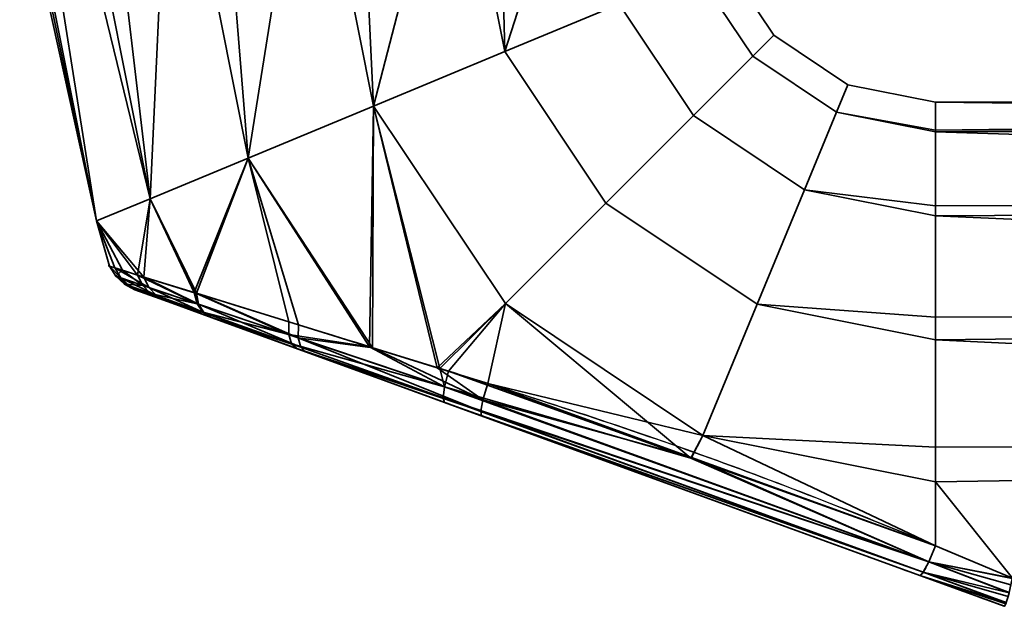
# Model space of a CAD drawing. Header units: millimetres. Extents: x -490 to 6690, y -115 to 132.
# Tile 7 of 256: x -269 to -226, y -115 to -89. Entities that reach past the tile are written whole.
import ezdxf

# ---------------------------------------------------------------- set-up
doc = ezdxf.new("R2010")
doc.units = ezdxf.units.MM
doc.layers.add('151', color=7, linetype='Continuous', true_color=0xffffff)

# ---------------------------------------------------------------- blocks, each defined once
blk = doc.blocks.new('UG_SURFACE_030')
at = {"layer": '151', "color": 254, "linetype": 'Continuous', "lineweight": 35}
for points in [[(-265.652, -98.182, 1100.881), (-265.652, -98.182, 1107.119), (-269, -83, 1104)], [(-265.652, -98.182, 1107.119), (-268.836, -83, 1105.559), (-269, -83, 1104)], [(-269, -83, 1104), (-268.672, -83, 1100.881), (-265.652, -98.182, 1100.881)], [(-265.652, -98.182, 1107.119), (-268.672, -83, 1107.119), (-268.836, -83, 1105.559)], [(-265.652, -98.182, 1100.881), (-268.672, -83, 1100.881), (-268.041, -83, 1099.465)], [(-266.766, -83, 1111.4), (-268.672, -83, 1107.119), (-265.652, -98.182, 1107.119), (-263.308, -97.211, 1112.817)], [(-268.041, -83, 1099.465), (-266.135, -83, 1095.183), (-263.308, -97.211, 1095.183), (-265.652, -98.182, 1100.881)], [(-263.308, -97.211, 1112.817), (-266.135, -83, 1112.817), (-266.766, -83, 1111.4)], [(-263.308, -97.211, 1095.183), (-266.135, -83, 1095.183), (-264.983, -83, 1094.146)], [(-262.652, -83, 1115.953), (-266.135, -83, 1112.817), (-263.308, -97.211, 1112.817)], [(-264.983, -83, 1094.146), (-261.5, -83, 1091.01), (-259.026, -95.437, 1091.01), (-263.308, -97.211, 1095.183)], [(-263.308, -97.211, 1112.817), (-259.026, -95.437, 1116.99), (-261.5, -83, 1116.99), (-262.652, -83, 1115.953)], [(-259.026, -95.437, 1091.01), (-261.5, -83, 1091.01), (-260.025, -83, 1090.53)], [(-257.043, -83, 1118.439), (-261.5, -83, 1116.99), (-259.026, -95.437, 1116.99)], [(-260.025, -83, 1090.53), (-255.568, -83, 1089.082), (-253.546, -93.167, 1089.082), (-259.026, -95.437, 1091.01)], [(-259.026, -95.437, 1116.99), (-253.546, -93.167, 1118.918), (-255.568, -83, 1118.918), (-257.043, -83, 1118.439)], [(-253.546, -93.167, 1089.082), (-255.568, -83, 1089.082), (-254.026, -83, 1089.244)], [(-250.907, -83, 1118.428), (-255.568, -83, 1118.918), (-253.546, -93.167, 1118.918)], [(-254.026, -83, 1089.244), (-249.365, -83, 1089.734), (-247.815, -90.793, 1089.734), (-253.546, -93.167, 1089.082)], [(-253.546, -93.167, 1118.918), (-247.815, -90.793, 1118.266), (-249.365, -83, 1118.266), (-250.907, -83, 1118.428)], [(-247.815, -90.793, 1089.734), (-249.365, -83, 1089.734), (-248.022, -83, 1090.51)], [(-245.306, -83, 1115.923), (-249.365, -83, 1118.266), (-247.815, -90.793, 1118.266)], [(-248.022, -83, 1090.51), (-243.963, -83, 1092.853), (-242.824, -88.726, 1092.853), (-247.815, -90.793, 1089.734)], [(-247.815, -90.793, 1118.266), (-242.824, -88.726, 1115.147), (-243.963, -83, 1115.147), (-245.306, -83, 1115.923)], [(-238.239, -86.827, 1104), (-236.071, -90.071, 1104), (-236.988, -90.988, 1097.899), (-239.437, -87.323, 1097.899)], [(-239.437, -87.323, 1110.101), (-236.988, -90.988, 1110.101), (-236.071, -90.071, 1104), (-238.239, -86.827, 1104)], [(-239.437, -87.323, 1097.899), (-236.988, -90.988, 1097.899), (-239.58, -93.58, 1092.853), (-242.824, -88.726, 1092.853)], [(-242.824, -88.726, 1115.147), (-239.58, -93.58, 1115.147), (-236.988, -90.988, 1110.101), (-239.437, -87.323, 1110.101)], [(-242.824, -88.726, 1092.853), (-239.58, -93.58, 1092.853), (-243.4, -97.4, 1089.734), (-247.815, -90.793, 1089.734)], [(-247.815, -90.793, 1118.266), (-243.4, -97.4, 1118.266), (-239.58, -93.58, 1115.147), (-242.824, -88.726, 1115.147)], [(-236.071, -90.071, 1104), (-232.827, -92.239, 1104), (-233.323, -93.437, 1097.899), (-236.988, -90.988, 1097.899)], [(-236.988, -90.988, 1110.101), (-233.323, -93.437, 1110.101), (-232.827, -92.239, 1104), (-236.071, -90.071, 1104)], [(-247.815, -90.793, 1089.734), (-243.4, -97.4, 1089.734), (-247.786, -101.786, 1089.082), (-253.546, -93.167, 1089.082)], [(-253.546, -93.167, 1118.918), (-247.786, -101.786, 1118.918), (-243.4, -97.4, 1118.266), (-247.815, -90.793, 1118.266)], [(-236.988, -90.988, 1097.899), (-233.323, -93.437, 1097.899), (-234.726, -96.824, 1092.853), (-239.58, -93.58, 1092.853)], [(-239.58, -93.58, 1115.147), (-234.726, -96.824, 1115.147), (-233.323, -93.437, 1110.101), (-236.988, -90.988, 1110.101)], [(-233.323, -93.437, 1097.899), (-232.827, -92.239, 1104), (-229, -93, 1104), (-229, -94.218, 1098.27)], [(-229, -94.218, 1109.73), (-229, -93, 1104), (-232.827, -92.239, 1104), (-233.323, -93.437, 1110.101)], [(-253.546, -93.167, 1118.918), (-259.026, -95.437, 1116.99), (-253.592, -103.716, 1116.839)], [(-253.726, -103.671, 1091.138), (-259.026, -95.437, 1091.01), (-253.546, -93.167, 1089.082)], [(-250.651, -104.62, 1090.135), (-253.726, -103.671, 1091.138), (-253.546, -93.167, 1089.082)], [(-253.546, -93.167, 1118.918), (-253.592, -103.716, 1116.839), (-250.761, -104.593, 1117.64)], [(-253.546, -93.167, 1089.082), (-247.786, -101.786, 1089.082), (-250.651, -104.62, 1090.135)], [(-250.761, -104.593, 1117.64), (-247.786, -101.786, 1118.918), (-253.546, -93.167, 1118.918)], [(-131, -94.144, 1098.254), (-229, -94.218, 1098.27), (-229, -93, 1104)], [(-131, -93, 1104), (-229, -93, 1104), (-229, -94.218, 1109.73)], [(-229, -94.218, 1109.73), (-131, -94.144, 1109.746), (-131, -93, 1104)], [(-229, -93, 1104), (-131, -93, 1104), (-131, -94.144, 1098.254)], [(-239.58, -93.58, 1092.853), (-234.726, -96.824, 1092.853), (-236.793, -101.815, 1089.734), (-243.4, -97.4, 1089.734)], [(-243.4, -97.4, 1118.266), (-236.793, -101.815, 1118.266), (-234.726, -96.824, 1115.147), (-239.58, -93.58, 1115.147)], [(-234.726, -96.824, 1092.853), (-233.323, -93.437, 1097.899), (-229, -94.297, 1097.899), (-229, -97.516, 1093.467)], [(-229, -97.516, 1114.532), (-229, -94.297, 1110.101), (-233.323, -93.437, 1110.101), (-234.726, -96.824, 1115.147)], [(-233.323, -93.437, 1110.101), (-229, -94.297, 1110.101), (-229, -94.218, 1109.73)], [(-229, -94.218, 1098.27), (-229, -94.297, 1097.899), (-233.323, -93.437, 1097.899)], [(-229, -94.297, 1097.899), (-131, -94.144, 1098.254), (-131, -97.402, 1093.385)], [(-131, -94.144, 1109.746), (-229, -94.218, 1109.73), (-229, -94.297, 1110.101)], [(-229, -94.297, 1110.101), (-131, -97.402, 1114.615), (-131, -94.144, 1109.746)], [(-229, -94.297, 1097.899), (-229, -94.218, 1098.27), (-131, -94.144, 1098.254)], [(-131, -97.402, 1093.385), (-229, -97.516, 1093.467), (-229, -94.297, 1097.899)], [(-229, -94.297, 1110.101), (-229, -97.516, 1114.532), (-131, -97.402, 1114.615)], [(-259.026, -95.437, 1116.99), (-263.308, -97.211, 1112.817), (-261.283, -101.34, 1112.813)], [(-261.387, -101.308, 1095.278), (-263.308, -97.211, 1095.183), (-259.026, -95.437, 1091.01)], [(-259.026, -95.437, 1091.01), (-257.241, -102.586, 1092.285), (-261.387, -101.308, 1095.278)], [(-261.283, -101.34, 1112.813), (-256.82, -102.716, 1115.926), (-259.026, -95.437, 1116.99)], [(-259.026, -95.437, 1091.01), (-253.726, -103.671, 1091.138), (-257.241, -102.586, 1092.285)], [(-256.82, -102.716, 1115.926), (-253.592, -103.716, 1116.839), (-259.026, -95.437, 1116.99)], [(-236.793, -101.815, 1089.734), (-234.726, -96.824, 1092.853), (-229, -97.963, 1092.853), (-229, -102.376, 1090.305)], [(-229, -102.376, 1117.695), (-229, -97.963, 1115.147), (-234.726, -96.824, 1115.147), (-236.793, -101.815, 1118.266)], [(-234.726, -96.824, 1115.147), (-229, -97.963, 1115.147), (-229, -97.516, 1114.532)], [(-229, -97.516, 1093.467), (-229, -97.963, 1092.853), (-234.726, -96.824, 1092.853)], [(-265.652, -98.182, 1100.881), (-263.308, -97.211, 1095.183), (-263.858, -100.541, 1098.674)], [(-263.576, -100.629, 1109.854), (-263.308, -97.211, 1112.817), (-265.652, -98.182, 1107.119)], [(-263.308, -97.211, 1095.183), (-261.387, -101.308, 1095.278), (-263.858, -100.541, 1098.674)], [(-263.576, -100.629, 1109.854), (-261.325, -101.327, 1112.784), (-263.308, -97.211, 1112.817)], [(-261.325, -101.327, 1112.784), (-261.283, -101.34, 1112.813), (-263.308, -97.211, 1112.817)], [(-243.4, -97.4, 1089.734), (-236.793, -101.815, 1089.734), (-239.167, -107.546, 1089.082), (-247.786, -101.786, 1089.082)], [(-247.786, -101.786, 1118.918), (-239.167, -107.546, 1118.918), (-236.793, -101.815, 1118.266), (-243.4, -97.4, 1118.266)], [(-229, -97.963, 1092.853), (-131, -97.402, 1093.385), (-131, -102.277, 1090.135)], [(-131, -102.277, 1117.865), (-131, -97.402, 1114.615), (-229, -97.963, 1115.147)], [(-131, -97.402, 1114.615), (-229, -97.516, 1114.532), (-229, -97.963, 1115.147)], [(-229, -97.963, 1092.853), (-229, -97.516, 1093.467), (-131, -97.402, 1093.385)], [(-131, -102.277, 1090.135), (-229, -102.376, 1090.305), (-229, -97.963, 1092.853)], [(-229, -97.963, 1115.147), (-229, -102.376, 1117.695), (-131, -102.277, 1117.865)], [(-265.652, -98.182, 1107.119), (-265.652, -98.182, 1100.881), (-265.084, -100.158, 1102.843)], [(-265.652, -98.182, 1100.881), (-264.516, -100.335, 1100.914), (-265.084, -100.158, 1102.843)], [(-265.652, -98.182, 1107.119), (-264.85, -100.231, 1106.582), (-263.576, -100.629, 1109.854)], [(-265.084, -100.158, 1102.843), (-264.85, -100.231, 1106.582), (-265.652, -98.182, 1107.119)], [(-263.858, -100.541, 1098.674), (-264.516, -100.335, 1100.914), (-265.652, -98.182, 1100.881)], [(-264.805, -100.594, 1102.889), (-265.084, -100.158, 1102.843), (-264.516, -100.335, 1100.914)], [(-265.084, -100.158, 1102.843), (-264.805, -100.594, 1102.889), (-264.581, -100.67, 1106.481)], [(-264.581, -100.67, 1106.481), (-264.85, -100.231, 1106.582), (-265.084, -100.158, 1102.843)], [(-264.85, -100.231, 1106.582), (-264.581, -100.67, 1106.481), (-263.357, -101.084, 1109.63)], [(-263.357, -101.084, 1109.63), (-263.576, -100.629, 1109.854), (-264.85, -100.231, 1106.582)], [(-263.628, -100.992, 1098.879), (-264.805, -100.594, 1102.889), (-264.516, -100.335, 1100.914)], [(-264.805, -100.594, 1102.889), (-264.425, -100.943, 1102.941), (-264.209, -101.02, 1106.364)], [(-264.209, -101.02, 1106.364), (-264.581, -100.67, 1106.481), (-264.805, -100.594, 1102.889)], [(-264.425, -100.943, 1102.941), (-264.805, -100.594, 1102.889), (-263.628, -100.992, 1098.879)], [(-264.516, -100.335, 1100.914), (-263.858, -100.541, 1098.674), (-263.628, -100.992, 1098.879)], [(-263.858, -100.541, 1098.674), (-261.387, -101.308, 1095.278), (-261.25, -101.795, 1095.602)], [(-261.25, -101.795, 1095.602), (-263.628, -100.992, 1098.879), (-263.858, -100.541, 1098.674)], [(-264.581, -100.67, 1106.481), (-264.209, -101.02, 1106.364), (-263.03, -101.441, 1109.363)], [(-263.03, -101.441, 1109.363), (-263.357, -101.084, 1109.63), (-264.581, -100.67, 1106.481)], [(-263.628, -100.992, 1098.879), (-263.291, -101.348, 1099.121), (-264.425, -100.943, 1102.941)], [(-264.209, -101.02, 1106.364), (-264.425, -100.943, 1102.941), (-263.967, -101.181, 1102.998)], [(-263.967, -101.181, 1102.998), (-264.425, -100.943, 1102.941), (-263.291, -101.348, 1099.121)], [(-263.03, -101.441, 1109.363), (-264.209, -101.02, 1106.364), (-263.758, -101.257, 1106.238)], [(-263.967, -101.181, 1102.998), (-263.758, -101.257, 1106.238), (-264.209, -101.02, 1106.364)], [(-263.291, -101.348, 1099.121), (-263.628, -100.992, 1098.879), (-261.25, -101.795, 1095.602)], [(-263.576, -100.629, 1109.854), (-263.357, -101.084, 1109.63), (-261.191, -101.815, 1112.458)], [(-261.191, -101.815, 1112.458), (-261.325, -101.327, 1112.784), (-263.576, -100.629, 1109.854)], [(-263.291, -101.348, 1099.121), (-262.872, -101.58, 1099.384), (-263.967, -101.181, 1102.998)], [(-263.758, -101.257, 1106.238), (-263.967, -101.181, 1102.998), (-262.872, -101.58, 1099.384), (-260.654, -102.387, 1096.441)], [(-263.758, -101.257, 1106.238), (-262.619, -101.672, 1109.074), (-263.03, -101.441, 1109.363)], [(-260.654, -102.387, 1096.441), (-262.619, -101.672, 1109.074), (-263.758, -101.257, 1106.238)], [(-263.357, -101.084, 1109.63), (-263.03, -101.441, 1109.363), (-260.941, -102.186, 1112.056)], [(-260.941, -102.186, 1112.056), (-261.191, -101.815, 1112.458), (-263.357, -101.084, 1109.63)], [(-261.25, -101.795, 1095.602), (-260.999, -102.166, 1096.001), (-263.291, -101.348, 1099.121)], [(-262.872, -101.58, 1099.384), (-263.291, -101.348, 1099.121), (-260.999, -102.166, 1096.001)], [(-260.941, -102.186, 1112.056), (-263.03, -101.441, 1109.363), (-262.619, -101.672, 1109.074)], [(-261.387, -101.308, 1095.278), (-257.241, -102.586, 1092.285), (-257.244, -103.141, 1092.691)], [(-257.244, -103.141, 1092.691), (-261.25, -101.795, 1095.602), (-261.387, -101.308, 1095.278)], [(-261.283, -101.34, 1112.813), (-261.325, -101.327, 1112.784), (-261.191, -101.815, 1112.458)], [(-261.283, -101.34, 1112.813), (-261.191, -101.815, 1112.458), (-256.836, -103.278, 1115.516)], [(-256.836, -103.278, 1115.516), (-256.82, -102.716, 1115.926), (-261.283, -101.34, 1112.813)], [(-260.999, -102.166, 1096.001), (-260.654, -102.387, 1096.441), (-262.872, -101.58, 1099.384)], [(-262.619, -101.672, 1109.074), (-260.598, -102.407, 1111.613), (-260.941, -102.186, 1112.056)], [(-260.598, -102.407, 1111.613), (-262.619, -101.672, 1109.074), (-256.899, -103.754, 1093.847)], [(-260.654, -102.387, 1096.441), (-256.899, -103.754, 1093.847), (-262.619, -101.672, 1109.074)], [(-260.999, -102.166, 1096.001), (-261.25, -101.795, 1095.602), (-257.244, -103.141, 1092.691)], [(-261.191, -101.815, 1112.458), (-260.941, -102.186, 1112.056), (-256.729, -103.687, 1114.964)], [(-256.729, -103.687, 1114.964), (-256.836, -103.278, 1115.516), (-261.191, -101.815, 1112.458)], [(-247.786, -101.786, 1118.918), (-250.761, -104.593, 1117.64), (-248.559, -105.275, 1118.263)], [(-250.272, -104.737, 1090.011), (-250.651, -104.62, 1090.135), (-247.786, -101.786, 1089.082)], [(-239.691, -108.529, 1089.831), (-250.272, -104.737, 1090.011), (-247.786, -101.786, 1089.082)], [(-239.167, -107.546, 1118.918), (-247.786, -101.786, 1118.918), (-248.559, -105.275, 1118.263)], [(-247.786, -101.786, 1089.082), (-239.167, -107.546, 1089.082), (-239.691, -108.529, 1089.831)], [(-239.167, -107.546, 1089.082), (-236.793, -101.815, 1089.734), (-229, -103.365, 1089.734), (-229, -108.051, 1089.242)], [(-229, -108.051, 1118.758), (-229, -103.365, 1118.266), (-236.793, -101.815, 1118.266), (-239.167, -107.546, 1118.918)], [(-236.793, -101.815, 1118.266), (-229, -103.365, 1118.266), (-229, -102.376, 1117.695)], [(-229, -102.376, 1090.305), (-229, -103.365, 1089.734), (-236.793, -101.815, 1089.734)], [(-257.244, -103.141, 1092.691), (-257.125, -103.546, 1093.233), (-260.999, -102.166, 1096.001)], [(-260.654, -102.387, 1096.441), (-260.999, -102.166, 1096.001), (-257.125, -103.546, 1093.233)], [(-256.729, -103.687, 1114.964), (-260.941, -102.186, 1112.056), (-260.598, -102.407, 1111.613)], [(-229, -103.365, 1089.734), (-131, -102.277, 1090.135), (-131, -108.025, 1089)], [(-131, -108.025, 1119), (-131, -102.277, 1117.865), (-229, -103.365, 1118.266)], [(-131, -102.277, 1117.865), (-229, -102.376, 1117.695), (-229, -103.365, 1118.266)], [(-229, -103.365, 1089.734), (-229, -102.376, 1090.305), (-131, -102.277, 1090.135)], [(-257.125, -103.546, 1093.233), (-256.899, -103.754, 1093.847), (-260.654, -102.387, 1096.441)], [(-260.598, -102.407, 1111.613), (-256.515, -103.894, 1114.336), (-256.729, -103.687, 1114.964)], [(-256.899, -103.754, 1093.847), (-248.834, -106.689, 1116.361), (-256.515, -103.894, 1114.336), (-260.598, -102.407, 1111.613)], [(-257.244, -103.141, 1092.691), (-257.241, -102.586, 1092.285), (-253.726, -103.671, 1091.138)], [(-253.592, -103.716, 1116.839), (-256.82, -102.716, 1115.926), (-256.836, -103.278, 1115.516)], [(-253.726, -103.671, 1091.138), (-250.449, -105.419, 1090.427), (-257.244, -103.141, 1092.691)], [(-257.125, -103.546, 1093.233), (-257.244, -103.141, 1092.691), (-250.449, -105.419, 1090.427)], [(-250.449, -105.419, 1090.427), (-250.513, -105.9, 1091.085), (-257.125, -103.546, 1093.233)], [(-256.899, -103.754, 1093.847), (-257.125, -103.546, 1093.233), (-250.513, -105.9, 1091.085)], [(-256.836, -103.278, 1115.516), (-256.729, -103.687, 1114.964), (-248.864, -106.488, 1117.182)], [(-253.592, -103.716, 1116.839), (-256.836, -103.278, 1115.516), (-248.767, -105.986, 1117.857)], [(-248.864, -106.488, 1117.182), (-248.767, -105.986, 1117.857), (-256.836, -103.278, 1115.516)], [(-131, -108.025, 1089), (-229, -108.051, 1089.242), (-229, -103.365, 1089.734)], [(-229, -103.365, 1118.266), (-229, -108.051, 1118.758), (-131, -108.025, 1119)], [(-250.513, -105.9, 1091.085), (-250.451, -106.1, 1091.876), (-256.899, -103.754, 1093.847)], [(-256.899, -103.754, 1093.847), (-250.451, -106.1, 1091.876), (-248.834, -106.689, 1116.361)], [(-248.864, -106.488, 1117.182), (-256.729, -103.687, 1114.964), (-256.515, -103.894, 1114.336)], [(-256.515, -103.894, 1114.336), (-248.834, -106.689, 1116.361), (-248.864, -106.488, 1117.182)], [(-250.449, -105.419, 1090.427), (-253.726, -103.671, 1091.138), (-250.651, -104.62, 1090.135)], [(-248.767, -105.986, 1117.857), (-250.761, -104.593, 1117.64), (-253.592, -103.716, 1116.839)], [(-248.767, -105.986, 1117.857), (-248.559, -105.275, 1118.263), (-250.761, -104.593, 1117.64)], [(-250.651, -104.62, 1090.135), (-250.272, -104.737, 1090.011), (-250.449, -105.419, 1090.427)], [(-250.449, -105.419, 1090.427), (-250.272, -104.737, 1090.011), (-239.691, -108.529, 1089.831)], [(-239.655, -108.501, 1118.304), (-248.559, -105.275, 1118.263), (-248.767, -105.986, 1117.857)], [(-248.559, -105.275, 1118.263), (-239.655, -108.501, 1118.304), (-239.167, -107.546, 1118.918)], [(-250.513, -105.9, 1091.085), (-250.449, -105.419, 1090.427), (-229.297, -113.056, 1090.051)], [(-239.691, -108.529, 1089.831), (-229.297, -113.056, 1090.051), (-250.449, -105.419, 1090.427)], [(-229.297, -113.056, 1090.051), (-229.54, -113.517, 1090.73), (-250.513, -105.9, 1091.085)], [(-250.451, -106.1, 1091.876), (-250.513, -105.9, 1091.085), (-229.54, -113.517, 1090.73)], [(-229.54, -113.517, 1090.73), (-229.684, -113.659, 1091.562), (-250.451, -106.1, 1091.876)], [(-250.451, -106.1, 1091.876), (-229.684, -113.659, 1091.562), (-229.684, -113.659, 1116.438), (-248.834, -106.689, 1116.361)], [(-229.297, -113.056, 1117.949), (-248.767, -105.986, 1117.857), (-248.864, -106.488, 1117.182)], [(-239.655, -108.501, 1118.304), (-248.767, -105.986, 1117.857), (-229.297, -113.056, 1117.949)], [(-229.54, -113.517, 1117.27), (-248.864, -106.488, 1117.182), (-248.834, -106.689, 1116.361)], [(-248.864, -106.488, 1117.182), (-229.54, -113.517, 1117.27), (-229.297, -113.056, 1117.949)], [(-248.834, -106.689, 1116.361), (-229.684, -113.659, 1116.438), (-229.54, -113.517, 1117.27)], [(-229, -112.361, 1089.648), (-239.691, -108.529, 1089.831), (-239.167, -107.546, 1089.082)], [(-239.167, -107.546, 1118.918), (-239.655, -108.501, 1118.304), (-229, -112.361, 1118.352)], [(-239.167, -107.546, 1118.918), (-229, -109.568, 1118.918), (-229, -108.051, 1118.758)], [(-229, -112.361, 1118.352), (-229, -109.568, 1118.918), (-239.167, -107.546, 1118.918)], [(-239.167, -107.546, 1089.082), (-229, -109.568, 1089.082), (-229, -112.361, 1089.648)], [(-229, -108.051, 1089.242), (-229, -109.568, 1089.082), (-239.167, -107.546, 1089.082)], [(-131, -108.025, 1119), (-229, -109.568, 1118.918), (-225.647, -113.769, 1117.846)], [(-131, -108.025, 1119), (-229, -108.051, 1118.758), (-229, -109.568, 1118.918)], [(-225.647, -113.769, 1090.154), (-229, -109.568, 1089.082), (-131, -108.025, 1089)], [(-229, -109.568, 1089.082), (-229, -108.051, 1089.242), (-131, -108.025, 1089)], [(-239.691, -108.529, 1089.831), (-229, -112.361, 1089.648), (-229.297, -113.056, 1090.051)], [(-229.297, -113.056, 1117.949), (-229, -112.361, 1118.352), (-239.655, -108.501, 1118.304)], [(-229, -109.568, 1118.918), (-229, -112.361, 1118.352), (-225.647, -113.769, 1117.846)], [(-225.647, -113.769, 1090.154), (-229, -112.361, 1089.648), (-229, -109.568, 1089.082)], [(-225.647, -113.769, 1117.846), (-229, -112.361, 1118.352), (-229.297, -113.056, 1117.949)], [(-229.297, -113.056, 1090.051), (-229, -112.361, 1089.648), (-225.647, -113.769, 1090.154)], [(-225.794, -114.416, 1117.379), (-229.297, -113.056, 1117.949), (-229.54, -113.517, 1117.27)], [(-229.54, -113.517, 1090.73), (-229.297, -113.056, 1090.051), (-225.794, -114.416, 1090.621)], [(-229.297, -113.056, 1117.949), (-225.65, -113.783, 1117.84), (-225.647, -113.769, 1117.846)], [(-229.297, -113.056, 1117.949), (-225.79, -114.399, 1117.393), (-225.711, -114.067, 1117.692)], [(-225.711, -114.067, 1117.692), (-225.65, -113.783, 1117.84), (-229.297, -113.056, 1117.949)], [(-229.297, -113.056, 1117.949), (-225.794, -114.416, 1117.379), (-225.79, -114.399, 1117.393)], [(-229.297, -113.056, 1090.051), (-225.65, -113.783, 1090.16), (-225.711, -114.067, 1090.308)], [(-225.647, -113.769, 1090.154), (-225.65, -113.783, 1090.16), (-229.297, -113.056, 1090.051)], [(-225.711, -114.067, 1090.308), (-225.79, -114.399, 1090.607), (-229.297, -113.056, 1090.051)], [(-225.79, -114.399, 1090.607), (-225.794, -114.416, 1090.621), (-229.297, -113.056, 1090.051)], [(-225.919, -114.853, 1116.723), (-229.54, -113.517, 1117.27), (-229.684, -113.659, 1116.438)], [(-229.684, -113.659, 1091.562), (-229.54, -113.517, 1090.73), (-225.919, -114.853, 1091.277)], [(-229.54, -113.517, 1117.27), (-225.831, -114.566, 1117.244), (-225.794, -114.416, 1117.379)], [(-229.54, -113.517, 1117.27), (-225.913, -114.835, 1116.757), (-225.831, -114.566, 1117.244)], [(-229.54, -113.517, 1117.27), (-225.919, -114.853, 1116.723), (-225.913, -114.835, 1116.757)], [(-225.794, -114.416, 1090.621), (-225.831, -114.566, 1090.757), (-229.54, -113.517, 1090.73)], [(-225.831, -114.566, 1090.757), (-225.913, -114.835, 1091.243), (-229.54, -113.517, 1090.73)], [(-225.913, -114.835, 1091.243), (-225.919, -114.853, 1091.277), (-229.54, -113.517, 1090.73)], [(-229.684, -113.659, 1091.562), (-226, -115, 1092.051), (-226, -115, 1115.949), (-229.684, -113.659, 1116.438)], [(-229.684, -113.659, 1116.438), (-225.93, -114.888, 1116.66), (-225.919, -114.853, 1116.723)], [(-229.684, -113.659, 1116.438), (-225.998, -115, 1116), (-225.93, -114.888, 1116.66)], [(-229.684, -113.659, 1116.438), (-226, -115, 1115.949), (-225.998, -115, 1116)], [(-225.919, -114.853, 1091.277), (-225.93, -114.888, 1091.34), (-229.684, -113.659, 1091.562)], [(-225.93, -114.888, 1091.34), (-225.998, -115, 1092), (-229.684, -113.659, 1091.562)], [(-225.998, -115, 1092), (-226, -115, 1092.051), (-229.684, -113.659, 1091.562)]]:
    blk.add_3dface(points, dxfattribs=at)

msp = doc.modelspace()

# ---------------------------------------------------------------- linework, layer by layer
at = {"layer": '151', "color": 253, "linetype": 'Continuous', "lineweight": -3, "extrusion": (1, 0, 0)}
msp.add_arc((-108, 1104, -229), 15, 253.0972, 106.9028, dxfattribs=at)
at = {"layer": '151', "color": 253, "linetype": 'Continuous', "lineweight": -3, "extrusion": (0.934658, -0.340188, 0.103375)}
msp.add_arc((-183.361, 1104.007, -63.17), 2, 180, 254.1444, dxfattribs=at)
at = {"layer": '151', "color": 253, "linetype": 'Continuous', "lineweight": -3, "extrusion": (0.934658, -0.340188, -0.103375)}
msp.add_arc((-183.361, 1092.164, -291.422), 2, 105.8556, 180, dxfattribs=at)
at = {"layer": '151', "color": 253, "linetype": 'Continuous', "lineweight": -3, "extrusion": (0.387206, 0.921993, 0)}
for start_param, end_param in [(5.007398, 5.10718), (1.176005, 1.275787)]:
    msp.add_ellipse((-239.385, -108, 1104), major_axis=(35.717, -15), ratio=0.387206, start_param=start_param, end_param=end_param, dxfattribs=at)
at = {"layer": '151', "color": 253, "linetype": 'Continuous', "lineweight": -3, "extrusion": (-0.34202, -0.939693, 0)}
for start_param, end_param in [(1.165933, 1.275787), (5.007398, 5.117253)]:
    msp.add_ellipse((-240.069, -109.879, 1104), major_axis=(35.717, -13), ratio=0.34202, start_param=start_param, end_param=end_param, dxfattribs=at)
at = {"layer": '151', "color": 253, "linetype": 'Continuous', "lineweight": -3}
for points, knots in [([(-229, -112.361, 1089.648), (-230.746, -111.642, 1089.43), (-232.501, -110.935, 1089.318), (-236.03, -109.564, 1089.192), (-237.805, -108.901, 1089.176), (-243.163, -106.991, 1089.226), (-246.777, -105.827, 1089.358), (-252.138, -104.155, 1090.359), (-253.886, -103.617, 1090.83), (-257.255, -102.582, 1092.203), (-258.876, -102.084, 1093.114), (-261.008, -101.426, 1094.873), (-261.678, -101.218, 1095.534), (-262.862, -100.851, 1096.968), (-263.38, -100.69, 1097.744), (-264.247, -100.419, 1099.43), (-264.58, -100.316, 1100.311), (-265.029, -100.175, 1102.138), (-265.146, -100.139, 1103.1), (-265.134, -100.142, 1105.944), (-264.644, -100.296, 1107.833), (-262.887, -100.843, 1111.181), (-261.635, -101.232, 1112.627), (-258.777, -102.114, 1114.949), (-257.153, -102.613, 1115.848), (-253.776, -103.651, 1117.205), (-252.031, -104.188, 1117.666), (-248.477, -105.297, 1118.319), (-246.671, -105.87, 1118.509), (-243.093, -107.044, 1118.744), (-241.311, -107.651, 1118.792), (-237.765, -108.916, 1118.824), (-236.001, -109.574, 1118.808), (-232.491, -110.939, 1118.681), (-230.743, -111.644, 1118.57), (-229, -112.361, 1118.352)], [0, 0, 0, 0, 0.0625, 0.0625, 0.125, 0.125, 0.25, 0.25, 0.3125, 0.3125, 0.375, 0.375, 0.40625, 0.40625, 0.4375, 0.4375, 0.46875, 0.46875, 0.5, 0.5, 0.5625, 0.5625, 0.625, 0.625, 0.6875, 0.6875, 0.75, 0.75, 0.8125, 0.8125, 0.875, 0.875, 0.9375, 0.9375, 1, 1, 1, 1]), ([(-229.684, -113.659, 1116.438), (-233.02, -112.445, 1116.807), (-236.354, -111.231, 1116.853), (-243.023, -108.804, 1116.82), (-246.371, -107.585, 1116.735), (-251.346, -105.775, 1116), (-252.979, -105.18, 1115.648), (-256.159, -104.023, 1114.57), (-257.717, -103.456, 1113.833), (-260.492, -102.446, 1111.855), (-261.736, -101.993, 1110.592), (-263.522, -101.343, 1107.522), (-264.024, -101.16, 1105.753), (-264.016, -101.163, 1103.077), (-263.886, -101.211, 1102.174), (-263.405, -101.386, 1100.478), (-263.049, -101.515, 1099.658), (-261.71, -102.003, 1097.38), (-260.466, -102.456, 1096.12), (-257.685, -103.467, 1094.149), (-256.126, -104.035, 1093.416), (-252.945, -105.193, 1092.344), (-251.297, -105.793, 1091.991), (-246.318, -107.605, 1091.261), (-242.993, -108.815, 1091.18), (-236.341, -111.236, 1091.147), (-233.015, -112.447, 1091.193), (-229.684, -113.659, 1091.562)], [0, 0, 0, 0, 0.125, 0.125, 0.25, 0.25, 0.3125, 0.3125, 0.375, 0.375, 0.4375, 0.4375, 0.5, 0.5, 0.53125, 0.53125, 0.5625, 0.5625, 0.625, 0.625, 0.6875, 0.6875, 0.75, 0.75, 0.875, 0.875, 1, 1, 1, 1])]:
    msp.add_open_spline(points, degree=3, knots=knots, dxfattribs=at)

# ---------------------------------------------------------------- block references
msp.add_blockref('UG_SURFACE_030', (0, 0), dxfattribs=at)

doc.saveas('drawing.dxf')
